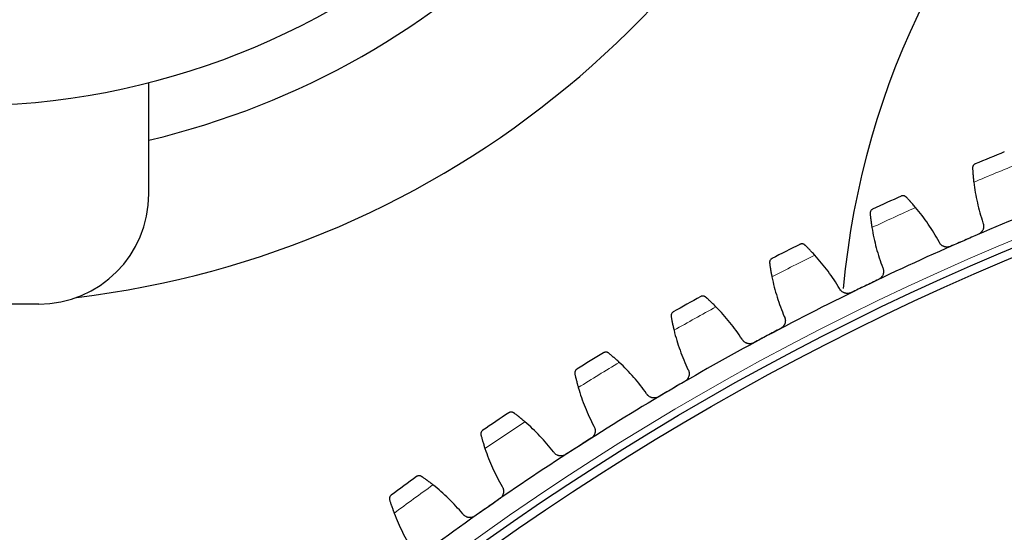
# Model space of a CAD drawing. Header units: inches. Extents: x 0 to 20790, y -12 to 14700.
# Tile 240 of 256: x 9690 to 9913, y 4972 to 5088. Entities that reach past the tile are written whole.
import ezdxf

# ---------------------------------------------------------------- set-up
doc = ezdxf.new("R2010")
doc.units = ezdxf.units.IN
doc.layers.add('1', color=7, linetype='Continuous', true_color=0xffffff)

msp = doc.modelspace()

# ---------------------------------------------------------------- linework, layer by layer
at = {"layer": '1', "color": 2, "linetype": 'Continuous', "lineweight": 25}
for p, q in [((9719.35, 5048.685), (9719.35, 5073.976)), ((9694.35, 5023.685), (9660.189, 5023.685))]:
    msp.add_line(p, q, dxfattribs=at)
at = {"layer": '1', "color": 110, "linetype": 'Continuous', "lineweight": 13}
msp.add_circle((10152.069, 4468.685), 616.6, dxfattribs=at)
at = {"layer": '1', "color": 2, "linetype": 'Continuous', "lineweight": 25}
for radius in [615, 613]:
    msp.add_circle((10152.069, 4468.685), radius, dxfattribs=at)
for centre, radius, start, end in [((9677.269, 5238.685), 215, 276.87482, 112.99341), ((9677.269, 5238.685), 182.7, 283.31641, 117.36755), ((9677.269, 5238.685), 170, 270, 164.73227), ((10059.169, 5010.785), 183, 90, 174.83063), ((10152.069, 4468.685), 636, 112.035763, 112.677613), ((9694.35, 5048.685), 25, 270, 0), ((10152.069, 4468.685), 636, 114.328756, 114.970607), ((10152.069, 4468.685), 621, 111.210191, 113.503185), ((10152.069, 4468.685), 621, 113.503185, 115.796178), ((10152.069, 4468.685), 636, 116.62175, 117.2636), ((10152.069, 4468.685), 621, 115.796178, 118.089172), ((10152.069, 4468.685), 636, 118.914744, 119.556594), ((10152.069, 4468.685), 621, 118.089172, 120.382166), ((10152.069, 4468.685), 636, 121.207737, 121.849588), ((10152.069, 4468.685), 621, 120.382166, 122.675159), ((10152.069, 4468.685), 636, 123.500731, 124.142581), ((10152.069, 4468.685), 621, 122.675159, 124.968153), ((10152.069, 4468.685), 636, 125.793724, 126.435575), ((10152.069, 4468.685), 621, 124.968153, 127.261146)]:
    msp.add_arc(centre, radius, start, end, dxfattribs=at)
at = {"layer": '1', "color": 110, "linetype": 'Continuous', "lineweight": 13}
for start, end in [(111.862327, 112.851048), (114.155321, 115.144042), (116.448315, 117.437036), (118.741308, 119.730029), (121.034302, 122.023023), (123.327295, 124.316017), (125.620289, 126.60901)]:
    msp.add_arc((10152.069, 4468.685), 632.294, start, end, dxfattribs=at)
at = {"layer": '1', "color": 2, "linetype": 'Continuous', "lineweight": 25}
for points, knots in [([(9906.862, 5055.515), (9906.861, 5055.515), (9906.859, 5055.514), (9906.857, 5055.513), (9906.855, 5055.513), (9906.851, 5055.511), (9906.843, 5055.507), (9906.824, 5055.499), (9906.787, 5055.481), (9906.714, 5055.441), (9906.656, 5055.4), (9906.545, 5055.31), (9906.478, 5055.239), (9906.394, 5055.117), (9906.369, 5055.073), (9906.335, 5055.003), (9906.325, 5054.979), (9906.306, 5054.93), (9906.297, 5054.905), (9906.274, 5054.827), (9906.262, 5054.773), (9906.248, 5054.66), (9906.246, 5054.601), (9906.249, 5054.54)], [0, 0, 0, 0, 0.0039063, 0.0039063, 0.0078125, 0.0078125, 0.015625, 0.03125, 0.0625, 0.125, 0.25, 0.25, 0.5, 0.5, 0.625, 0.625, 0.6875, 0.6875, 0.75, 0.75, 0.875, 0.875, 1, 1, 1, 1]), ([(9906.249, 5054.54), (9906.254, 5054.452), (9906.259, 5054.356), (9906.271, 5054.153), (9906.284, 5053.937), (9906.301, 5053.696), (9906.312, 5053.538), (9906.315, 5053.506), (9906.32, 5053.441), (9906.322, 5053.409), (9906.33, 5053.309), (9906.335, 5053.242), (9906.352, 5053.037), (9906.364, 5052.897), (9906.39, 5052.608), (9906.405, 5052.46), (9906.428, 5052.232), (9906.436, 5052.155), (9906.448, 5052.038), (9906.452, 5051.999), (9906.461, 5051.92), (9906.465, 5051.881), (9906.487, 5051.681), (9906.506, 5051.52), (9906.526, 5051.355)], [0, 0, 0, 0, 0.125, 0.125, 0.25, 0.375, 0.375, 0.40625, 0.40625, 0.4375, 0.4375, 0.5, 0.5, 0.625, 0.625, 0.75, 0.75, 0.8125, 0.8125, 0.84375, 0.84375, 0.875, 0.875, 1, 1, 1, 1]), ([(9891.186, 5047.99), (9891.144, 5048.034), (9891.1, 5048.072), (9891.008, 5048.138), (9890.961, 5048.166), (9890.866, 5048.214), (9890.817, 5048.233), (9890.719, 5048.264), (9890.669, 5048.276), (9890.57, 5048.291), (9890.521, 5048.295), (9890.423, 5048.295), (9890.375, 5048.292), (9890.28, 5048.279), (9890.234, 5048.269), (9890.166, 5048.249), (9890.132, 5048.238), (9890.093, 5048.223), (9890.074, 5048.215), (9890.066, 5048.211), (9890.06, 5048.209), (9890.058, 5048.208), (9890.055, 5048.206)], [0, 0, 0, 0, 0.125, 0.125, 0.25, 0.25, 0.375, 0.375, 0.5, 0.5, 0.625, 0.625, 0.75, 0.75, 0.875, 0.875, 0.9375, 0.96875, 0.984375, 0.9921875, 0.9921875, 1, 1, 1, 1]), ([(9893.327, 5045.615), (9893.221, 5045.742), (9893.116, 5045.865), (9892.909, 5046.106), (9892.705, 5046.341), (9892.507, 5046.565), (9892.361, 5046.728), (9892.313, 5046.781), (9892.241, 5046.861), (9892.217, 5046.887), (9892.17, 5046.939), (9892.147, 5046.965), (9892.032, 5047.091), (9891.854, 5047.285), (9891.689, 5047.461), (9891.532, 5047.628), (9891.457, 5047.707), (9891.368, 5047.801), (9891.351, 5047.819), (9891.316, 5047.855), (9891.265, 5047.908), (9891.217, 5047.958), (9891.186, 5047.99)], [0, 0, 0, 0, 0.125, 0.125, 0.25, 0.375, 0.375, 0.4375, 0.4375, 0.46875, 0.46875, 0.5, 0.5, 0.625, 0.75, 0.75, 0.875, 0.875, 0.90625, 0.90625, 0.9375, 1, 1, 1, 1]), ([(9883.58, 5045.235), (9883.578, 5045.234), (9883.577, 5045.234), (9883.574, 5045.232), (9883.573, 5045.232), (9883.569, 5045.23), (9883.561, 5045.226), (9883.542, 5045.217), (9883.506, 5045.197), (9883.435, 5045.154), (9883.378, 5045.111), (9883.271, 5045.017), (9883.207, 5044.944), (9883.128, 5044.818), (9883.105, 5044.773), (9883.074, 5044.702), (9883.064, 5044.678), (9883.047, 5044.628), (9883.039, 5044.602), (9883.019, 5044.523), (9883.01, 5044.469), (9883, 5044.355), (9883, 5044.297), (9883.006, 5044.236)], [0, 0, 0, 0, 0.0039063, 0.0039063, 0.0078125, 0.0078125, 0.015625, 0.03125, 0.0625, 0.125, 0.25, 0.25, 0.5, 0.5, 0.625, 0.625, 0.6875, 0.6875, 0.75, 0.75, 0.875, 0.875, 1, 1, 1, 1]), ([(9883.006, 5044.236), (9883.014, 5044.148), (9883.023, 5044.053), (9883.043, 5043.85), (9883.065, 5043.634), (9883.092, 5043.395), (9883.109, 5043.237), (9883.113, 5043.205), (9883.121, 5043.141), (9883.124, 5043.108), (9883.136, 5043.009), (9883.144, 5042.942), (9883.169, 5042.738), (9883.187, 5042.599), (9883.225, 5042.311), (9883.245, 5042.164), (9883.277, 5041.937), (9883.288, 5041.86), (9883.305, 5041.744), (9883.311, 5041.705), (9883.322, 5041.627), (9883.328, 5041.587), (9883.358, 5041.389), (9883.384, 5041.228), (9883.41, 5041.065)], [0, 0, 0, 0, 0.125, 0.125, 0.25, 0.375, 0.375, 0.40625, 0.40625, 0.4375, 0.4375, 0.5, 0.5, 0.625, 0.625, 0.75, 0.75, 0.8125, 0.8125, 0.84375, 0.84375, 0.875, 0.875, 1, 1, 1, 1]), ([(9908.609, 5042.152), (9908.66, 5042.033), (9908.698, 5041.912), (9908.738, 5041.725), (9908.748, 5041.661), (9908.759, 5041.566), (9908.762, 5041.534), (9908.766, 5041.469), (9908.767, 5041.437), (9908.77, 5041.276), (9908.76, 5041.148), (9908.726, 5040.958), (9908.712, 5040.895), (9908.686, 5040.8), (9908.676, 5040.769), (9908.655, 5040.707), (9908.644, 5040.677), (9908.585, 5040.525), (9908.527, 5040.409), (9908.439, 5040.271), (9908.421, 5040.244), (9908.383, 5040.19), (9908.363, 5040.163), (9908.302, 5040.085), (9908.259, 5040.036), (9908.123, 5039.894), (9908.023, 5039.808), (9907.887, 5039.712), (9907.859, 5039.694), (9907.803, 5039.659), (9907.774, 5039.642), (9907.687, 5039.593), (9907.627, 5039.563), (9907.566, 5039.537)], [0, 0, 0, 0, 0.125, 0.125, 0.1875, 0.1875, 0.21875, 0.21875, 0.25, 0.25, 0.375, 0.375, 0.4375, 0.4375, 0.46875, 0.46875, 0.5, 0.5, 0.625, 0.625, 0.65625, 0.65625, 0.6875, 0.6875, 0.75, 0.75, 0.875, 0.875, 0.90625, 0.90625, 0.9375, 0.9375, 1, 1, 1, 1]), ([(9868.217, 5037.088), (9868.174, 5037.13), (9868.128, 5037.166), (9868.034, 5037.229), (9867.986, 5037.255), (9867.888, 5037.299), (9867.839, 5037.317), (9867.739, 5037.344), (9867.689, 5037.353), (9867.59, 5037.365), (9867.54, 5037.366), (9867.443, 5037.363), (9867.395, 5037.358), (9867.301, 5037.341), (9867.255, 5037.329), (9867.187, 5037.306), (9867.154, 5037.294), (9867.116, 5037.277), (9867.097, 5037.268), (9867.089, 5037.265), (9867.084, 5037.262), (9867.081, 5037.261), (9867.078, 5037.259)], [0, 0, 0, 0, 0.125, 0.125, 0.25, 0.25, 0.375, 0.375, 0.5, 0.5, 0.625, 0.625, 0.75, 0.75, 0.875, 0.875, 0.9375, 0.96875, 0.984375, 0.9921875, 0.9921875, 1, 1, 1, 1]), ([(9870.451, 5034.801), (9870.34, 5034.924), (9870.23, 5035.043), (9870.014, 5035.275), (9869.801, 5035.502), (9869.594, 5035.717), (9869.442, 5035.874), (9869.391, 5035.926), (9869.317, 5036.002), (9869.292, 5036.028), (9869.243, 5036.077), (9869.219, 5036.102), (9869.098, 5036.224), (9868.913, 5036.411), (9868.741, 5036.58), (9868.578, 5036.741), (9868.499, 5036.817), (9868.407, 5036.906), (9868.389, 5036.924), (9868.353, 5036.959), (9868.3, 5037.01), (9868.25, 5037.058), (9868.217, 5037.088)], [0, 0, 0, 0, 0.125, 0.125, 0.25, 0.375, 0.375, 0.4375, 0.4375, 0.46875, 0.46875, 0.5, 0.5, 0.625, 0.75, 0.75, 0.875, 0.875, 0.90625, 0.90625, 0.9375, 1, 1, 1, 1]), ([(9901.263, 5036.795), (9901.201, 5036.769), (9901.077, 5036.722), (9900.886, 5036.671), (9900.756, 5036.65), (9900.657, 5036.638), (9900.624, 5036.635), (9900.558, 5036.631), (9900.525, 5036.63), (9900.36, 5036.628), (9900.23, 5036.639), (9900.069, 5036.669), (9900.037, 5036.676), (9899.989, 5036.687), (9899.973, 5036.691), (9899.941, 5036.699), (9899.862, 5036.721), (9899.724, 5036.769), (9899.606, 5036.822), (9899.491, 5036.881), (9899.435, 5036.914), (9899.271, 5037.02), (9899.17, 5037.1), (9899.032, 5037.233), (9898.988, 5037.28), (9898.925, 5037.353), (9898.905, 5037.378), (9898.865, 5037.429), (9898.846, 5037.455), (9898.754, 5037.586), (9898.69, 5037.698), (9898.638, 5037.816)], [0, 0, 0, 0, 0.0625, 0.125, 0.1875, 0.1875, 0.21875, 0.21875, 0.25, 0.25, 0.375, 0.375, 0.40625, 0.40625, 0.421875, 0.421875, 0.4375, 0.5, 0.5625, 0.5625, 0.625, 0.625, 0.75, 0.75, 0.8125, 0.8125, 0.84375, 0.84375, 0.875, 0.875, 1, 1, 1, 1]), ([(9860.727, 5034.031), (9860.726, 5034.03), (9860.724, 5034.03), (9860.722, 5034.028), (9860.721, 5034.028), (9860.717, 5034.026), (9860.709, 5034.021), (9860.69, 5034.011), (9860.655, 5033.991), (9860.585, 5033.945), (9860.53, 5033.9), (9860.427, 5033.801), (9860.367, 5033.725), (9860.293, 5033.596), (9860.271, 5033.551), (9860.243, 5033.478), (9860.235, 5033.454), (9860.219, 5033.403), (9860.213, 5033.377), (9860.196, 5033.298), (9860.189, 5033.243), (9860.184, 5033.129), (9860.186, 5033.07), (9860.194, 5033.01)], [0, 0, 0, 0, 0.0039062, 0.0039062, 0.0078125, 0.0078125, 0.015625, 0.03125, 0.0625, 0.125, 0.25, 0.25, 0.5, 0.5, 0.625, 0.625, 0.6875, 0.6875, 0.75, 0.75, 0.875, 0.875, 1, 1, 1, 1]), ([(9860.194, 5033.01), (9860.206, 5032.922), (9860.218, 5032.827), (9860.247, 5032.626), (9860.277, 5032.411), (9860.313, 5032.173), (9860.337, 5032.016), (9860.342, 5031.985), (9860.352, 5031.92), (9860.357, 5031.888), (9860.373, 5031.789), (9860.384, 5031.723), (9860.417, 5031.52), (9860.44, 5031.381), (9860.489, 5031.096), (9860.515, 5030.949), (9860.557, 5030.724), (9860.571, 5030.648), (9860.592, 5030.532), (9860.6, 5030.493), (9860.614, 5030.415), (9860.622, 5030.376), (9860.66, 5030.179), (9860.692, 5030.02), (9860.725, 5029.858)], [0, 0, 0, 0, 0.125, 0.125, 0.25, 0.375, 0.375, 0.40625, 0.40625, 0.4375, 0.4375, 0.5, 0.5, 0.625, 0.625, 0.75, 0.75, 0.8125, 0.8125, 0.84375, 0.84375, 0.875, 0.875, 1, 1, 1, 1]), ([(9885.86, 5031.952), (9885.915, 5031.836), (9885.958, 5031.715), (9886.005, 5031.53), (9886.018, 5031.468), (9886.033, 5031.372), (9886.037, 5031.34), (9886.044, 5031.276), (9886.047, 5031.244), (9886.056, 5031.083), (9886.051, 5030.955), (9886.025, 5030.763), (9886.013, 5030.7), (9885.99, 5030.605), (9885.982, 5030.573), (9885.964, 5030.51), (9885.954, 5030.479), (9885.901, 5030.326), (9885.848, 5030.207), (9885.765, 5030.066), (9885.748, 5030.038), (9885.713, 5029.983), (9885.694, 5029.955), (9885.636, 5029.875), (9885.595, 5029.824), (9885.465, 5029.676), (9885.368, 5029.586), (9885.236, 5029.486), (9885.209, 5029.466), (9885.154, 5029.428), (9885.126, 5029.41), (9885.041, 5029.358), (9884.982, 5029.326), (9884.922, 5029.297)], [0, 0, 0, 0, 0.125, 0.125, 0.1875, 0.1875, 0.21875, 0.21875, 0.25, 0.25, 0.375, 0.375, 0.4375, 0.4375, 0.46875, 0.46875, 0.5, 0.5, 0.625, 0.625, 0.65625, 0.65625, 0.6875, 0.6875, 0.75, 0.75, 0.875, 0.875, 0.90625, 0.90625, 0.9375, 0.9375, 1, 1, 1, 1]), ([(9878.734, 5026.306), (9878.673, 5026.277), (9878.551, 5026.225), (9878.363, 5026.166), (9878.233, 5026.14), (9878.135, 5026.125), (9878.102, 5026.121), (9878.036, 5026.114), (9878.003, 5026.111), (9877.839, 5026.102), (9877.708, 5026.108), (9877.546, 5026.132), (9877.514, 5026.137), (9877.465, 5026.146), (9877.449, 5026.15), (9877.417, 5026.157), (9877.337, 5026.175), (9877.197, 5026.217), (9877.077, 5026.266), (9876.96, 5026.321), (9876.902, 5026.351), (9876.734, 5026.451), (9876.63, 5026.526), (9876.487, 5026.654), (9876.441, 5026.699), (9876.375, 5026.769), (9876.354, 5026.794), (9876.313, 5026.843), (9876.292, 5026.868), (9876.195, 5026.996), (9876.127, 5027.105), (9876.07, 5027.22)], [0, 0, 0, 0, 0.0625, 0.125, 0.1875, 0.1875, 0.21875, 0.21875, 0.25, 0.25, 0.375, 0.375, 0.40625, 0.40625, 0.421875, 0.421875, 0.4375, 0.5, 0.5625, 0.5625, 0.625, 0.625, 0.75, 0.75, 0.8125, 0.8125, 0.84375, 0.84375, 0.875, 0.875, 1, 1, 1, 1]), ([(9845.703, 5025.276), (9845.658, 5025.317), (9845.61, 5025.351), (9845.514, 5025.41), (9845.465, 5025.434), (9845.366, 5025.474), (9845.316, 5025.49), (9845.215, 5025.513), (9845.165, 5025.52), (9845.065, 5025.527), (9845.015, 5025.527), (9844.918, 5025.52), (9844.87, 5025.513), (9844.777, 5025.492), (9844.731, 5025.478), (9844.665, 5025.453), (9844.632, 5025.439), (9844.595, 5025.421), (9844.576, 5025.412), (9844.569, 5025.407), (9844.563, 5025.405), (9844.561, 5025.403), (9844.558, 5025.402)], [0, 0, 0, 0, 0.125, 0.125, 0.25, 0.25, 0.375, 0.375, 0.5, 0.5, 0.625, 0.625, 0.75, 0.75, 0.875, 0.875, 0.9375, 0.96875, 0.984375, 0.9921875, 0.9921875, 1, 1, 1, 1]), ([(9848.027, 5023.081), (9847.911, 5023.198), (9847.796, 5023.313), (9847.571, 5023.536), (9847.348, 5023.754), (9847.133, 5023.961), (9846.975, 5024.112), (9846.923, 5024.162), (9846.845, 5024.235), (9846.819, 5024.259), (9846.768, 5024.307), (9846.743, 5024.331), (9846.618, 5024.448), (9846.425, 5024.627), (9846.247, 5024.789), (9846.077, 5024.943), (9845.996, 5025.016), (9845.9, 5025.102), (9845.881, 5025.119), (9845.843, 5025.152), (9845.788, 5025.201), (9845.736, 5025.247), (9845.703, 5025.276)], [0, 0, 0, 0, 0.125, 0.125, 0.25, 0.375, 0.375, 0.4375, 0.4375, 0.46875, 0.46875, 0.5, 0.5, 0.625, 0.75, 0.75, 0.875, 0.875, 0.90625, 0.90625, 0.9375, 1, 1, 1, 1]), ([(9838.341, 5021.922), (9838.34, 5021.921), (9838.339, 5021.921), (9838.336, 5021.919), (9838.335, 5021.918), (9838.331, 5021.916), (9838.323, 5021.912), (9838.305, 5021.901), (9838.27, 5021.879), (9838.203, 5021.83), (9838.15, 5021.783), (9838.05, 5021.68), (9837.993, 5021.602), (9837.924, 5021.47), (9837.904, 5021.424), (9837.879, 5021.35), (9837.872, 5021.325), (9837.859, 5021.274), (9837.853, 5021.248), (9837.84, 5021.168), (9837.835, 5021.113), (9837.834, 5020.999), (9837.839, 5020.94), (9837.849, 5020.88)], [0, 0, 0, 0, 0.0039063, 0.0039063, 0.0078125, 0.0078125, 0.015625, 0.03125, 0.0625, 0.125, 0.25, 0.25, 0.5, 0.5, 0.625, 0.625, 0.6875, 0.6875, 0.75, 0.75, 0.875, 0.875, 1, 1, 1, 1]), ([(9837.849, 5020.88), (9837.864, 5020.793), (9837.881, 5020.699), (9837.917, 5020.498), (9837.956, 5020.285), (9838.002, 5020.049), (9838.032, 5019.893), (9838.038, 5019.862), (9838.051, 5019.798), (9838.057, 5019.766), (9838.077, 5019.668), (9838.09, 5019.602), (9838.132, 5019.401), (9838.16, 5019.263), (9838.221, 5018.979), (9838.253, 5018.834), (9838.303, 5018.61), (9838.32, 5018.535), (9838.346, 5018.42), (9838.355, 5018.382), (9838.373, 5018.305), (9838.382, 5018.266), (9838.428, 5018.07), (9838.466, 5017.912), (9838.506, 5017.752)], [0, 0, 0, 0, 0.125, 0.125, 0.25, 0.375, 0.375, 0.40625, 0.40625, 0.4375, 0.4375, 0.5, 0.5, 0.625, 0.625, 0.75, 0.75, 0.8125, 0.8125, 0.84375, 0.84375, 0.875, 0.875, 1, 1, 1, 1]), ([(9863.537, 5020.85), (9863.597, 5020.736), (9863.645, 5020.618), (9863.699, 5020.434), (9863.715, 5020.372), (9863.733, 5020.278), (9863.739, 5020.246), (9863.748, 5020.182), (9863.752, 5020.15), (9863.768, 5019.989), (9863.768, 5019.861), (9863.749, 5019.669), (9863.74, 5019.605), (9863.721, 5019.509), (9863.714, 5019.477), (9863.699, 5019.414), (9863.69, 5019.382), (9863.643, 5019.227), (9863.594, 5019.106), (9863.518, 5018.962), (9863.502, 5018.933), (9863.468, 5018.876), (9863.451, 5018.848), (9863.396, 5018.766), (9863.357, 5018.713), (9863.233, 5018.56), (9863.141, 5018.467), (9863.012, 5018.361), (9862.986, 5018.34), (9862.933, 5018.3), (9862.905, 5018.281), (9862.822, 5018.225), (9862.765, 5018.191), (9862.706, 5018.16)], [0, 0, 0, 0, 0.125, 0.125, 0.1875, 0.1875, 0.21875, 0.21875, 0.25, 0.25, 0.375, 0.375, 0.4375, 0.4375, 0.46875, 0.46875, 0.5, 0.5, 0.625, 0.625, 0.65625, 0.65625, 0.6875, 0.6875, 0.75, 0.75, 0.875, 0.875, 0.90625, 0.90625, 0.9375, 0.9375, 1, 1, 1, 1]), ([(9856.642, 5014.923), (9856.583, 5014.892), (9856.463, 5014.835), (9856.277, 5014.769), (9856.149, 5014.737), (9856.051, 5014.718), (9856.019, 5014.713), (9855.953, 5014.703), (9855.92, 5014.699), (9855.756, 5014.684), (9855.625, 5014.685), (9855.463, 5014.702), (9855.43, 5014.706), (9855.381, 5014.713), (9855.365, 5014.716), (9855.333, 5014.722), (9855.252, 5014.737), (9855.11, 5014.774), (9854.989, 5014.818), (9854.869, 5014.867), (9854.811, 5014.895), (9854.639, 5014.988), (9854.532, 5015.06), (9854.383, 5015.181), (9854.336, 5015.224), (9854.268, 5015.292), (9854.245, 5015.315), (9854.202, 5015.363), (9854.181, 5015.387), (9854.078, 5015.511), (9854.006, 5015.617), (9853.944, 5015.731)], [0, 0, 0, 0, 0.0625, 0.125, 0.1875, 0.1875, 0.21875, 0.21875, 0.25, 0.25, 0.375, 0.375, 0.40625, 0.40625, 0.421875, 0.421875, 0.4375, 0.5, 0.5625, 0.5625, 0.625, 0.625, 0.75, 0.75, 0.8125, 0.8125, 0.84375, 0.84375, 0.875, 0.875, 1, 1, 1, 1]), ([(9823.679, 5012.573), (9823.632, 5012.611), (9823.584, 5012.644), (9823.485, 5012.699), (9823.435, 5012.721), (9823.334, 5012.757), (9823.284, 5012.771), (9823.182, 5012.79), (9823.132, 5012.795), (9823.032, 5012.798), (9822.982, 5012.796), (9822.885, 5012.785), (9822.838, 5012.776), (9822.746, 5012.751), (9822.701, 5012.736), (9822.635, 5012.708), (9822.603, 5012.693), (9822.566, 5012.673), (9822.548, 5012.663), (9822.541, 5012.659), (9822.535, 5012.656), (9822.533, 5012.654), (9822.53, 5012.653)], [0, 0, 0, 0, 0.125, 0.125, 0.25, 0.25, 0.375, 0.375, 0.5, 0.5, 0.625, 0.625, 0.75, 0.75, 0.875, 0.875, 0.9375, 0.96875, 0.984375, 0.9921875, 0.9921875, 1, 1, 1, 1]), ([(9826.089, 5010.472), (9825.968, 5010.585), (9825.849, 5010.695), (9825.615, 5010.909), (9825.384, 5011.118), (9825.161, 5011.316), (9824.997, 5011.461), (9824.943, 5011.508), (9824.862, 5011.578), (9824.835, 5011.602), (9824.782, 5011.648), (9824.756, 5011.67), (9824.626, 5011.782), (9824.427, 5011.953), (9824.242, 5012.108), (9824.066, 5012.255), (9823.982, 5012.325), (9823.883, 5012.407), (9823.863, 5012.423), (9823.825, 5012.455), (9823.768, 5012.501), (9823.714, 5012.545), (9823.679, 5012.573)], [0, 0, 0, 0, 0.125, 0.125, 0.25, 0.375, 0.375, 0.4375, 0.4375, 0.46875, 0.46875, 0.5, 0.5, 0.625, 0.75, 0.75, 0.875, 0.875, 0.90625, 0.90625, 0.9375, 1, 1, 1, 1]), ([(9816.457, 5008.927), (9816.456, 5008.926), (9816.455, 5008.925), (9816.453, 5008.924), (9816.451, 5008.923), (9816.447, 5008.921), (9816.44, 5008.916), (9816.423, 5008.904), (9816.389, 5008.881), (9816.323, 5008.83), (9816.272, 5008.78), (9816.177, 5008.674), (9816.123, 5008.593), (9816.059, 5008.459), (9816.041, 5008.411), (9816.019, 5008.337), (9816.013, 5008.312), (9816.002, 5008.26), (9815.997, 5008.234), (9815.987, 5008.153), (9815.984, 5008.098), (9815.988, 5007.984), (9815.995, 5007.926), (9816.008, 5007.867)], [0, 0, 0, 0, 0.0039063, 0.0039063, 0.0078125, 0.0078125, 0.015625, 0.03125, 0.0625, 0.125, 0.25, 0.25, 0.5, 0.5, 0.625, 0.625, 0.6875, 0.6875, 0.75, 0.75, 0.875, 0.875, 1, 1, 1, 1]), ([(9816.008, 5007.867), (9816.026, 5007.78), (9816.047, 5007.686), (9816.091, 5007.487), (9816.139, 5007.276), (9816.193, 5007.041), (9816.23, 5006.887), (9816.237, 5006.856), (9816.253, 5006.793), (9816.26, 5006.761), (9816.284, 5006.664), (9816.3, 5006.599), (9816.349, 5006.399), (9816.383, 5006.262), (9816.455, 5005.982), (9816.493, 5005.838), (9816.552, 5005.616), (9816.572, 5005.542), (9816.603, 5005.428), (9816.613, 5005.39), (9816.634, 5005.314), (9816.645, 5005.275), (9816.699, 5005.082), (9816.743, 5004.925), (9816.789, 5004.767)], [0, 0, 0, 0, 0.125, 0.125, 0.25, 0.375, 0.375, 0.40625, 0.40625, 0.4375, 0.4375, 0.5, 0.5, 0.625, 0.625, 0.75, 0.75, 0.8125, 0.8125, 0.84375, 0.84375, 0.875, 0.875, 1, 1, 1, 1]), ([(9841.676, 5008.864), (9841.741, 5008.752), (9841.793, 5008.636), (9841.855, 5008.455), (9841.873, 5008.394), (9841.895, 5008.3), (9841.902, 5008.268), (9841.914, 5008.205), (9841.919, 5008.173), (9841.941, 5008.013), (9841.946, 5007.885), (9841.935, 5007.692), (9841.929, 5007.628), (9841.914, 5007.531), (9841.908, 5007.499), (9841.895, 5007.435), (9841.888, 5007.403), (9841.847, 5007.246), (9841.803, 5007.124), (9841.733, 5006.976), (9841.718, 5006.947), (9841.687, 5006.889), (9841.67, 5006.86), (9841.619, 5006.776), (9841.582, 5006.721), (9841.464, 5006.564), (9841.375, 5006.466), (9841.251, 5006.356), (9841.226, 5006.334), (9841.174, 5006.292), (9841.148, 5006.272), (9841.067, 5006.213), (9841.011, 5006.176), (9840.954, 5006.142)], [0, 0, 0, 0, 0.125, 0.125, 0.1875, 0.1875, 0.21875, 0.21875, 0.25, 0.25, 0.375, 0.375, 0.4375, 0.4375, 0.46875, 0.46875, 0.5, 0.5, 0.625, 0.625, 0.65625, 0.65625, 0.6875, 0.6875, 0.75, 0.75, 0.875, 0.875, 0.90625, 0.90625, 0.9375, 0.9375, 1, 1, 1, 1]), ([(9835.024, 5002.666), (9834.966, 5002.632), (9834.849, 5002.571), (9834.665, 5002.497), (9834.539, 5002.461), (9834.442, 5002.438), (9834.409, 5002.431), (9834.344, 5002.419), (9834.311, 5002.413), (9834.148, 5002.392), (9834.018, 5002.387), (9833.854, 5002.397), (9833.821, 5002.4), (9833.772, 5002.406), (9833.756, 5002.408), (9833.723, 5002.412), (9833.642, 5002.424), (9833.499, 5002.455), (9833.376, 5002.494), (9833.255, 5002.539), (9833.195, 5002.565), (9833.019, 5002.65), (9832.91, 5002.718), (9832.757, 5002.833), (9832.708, 5002.874), (9832.636, 5002.94), (9832.613, 5002.962), (9832.568, 5003.008), (9832.546, 5003.031), (9832.438, 5003.151), (9832.362, 5003.254), (9832.296, 5003.365)], [0, 0, 0, 0, 0.0625, 0.125, 0.1875, 0.1875, 0.21875, 0.21875, 0.25, 0.25, 0.375, 0.375, 0.40625, 0.40625, 0.421875, 0.421875, 0.4375, 0.5, 0.5625, 0.5625, 0.625, 0.625, 0.75, 0.75, 0.8125, 0.8125, 0.84375, 0.84375, 0.875, 0.875, 1, 1, 1, 1]), ([(9802.182, 4998.999), (9802.133, 4999.035), (9802.083, 4999.066), (9801.982, 4999.117), (9801.932, 4999.137), (9801.829, 4999.169), (9801.778, 4999.18), (9801.676, 4999.195), (9801.626, 4999.199), (9801.525, 4999.198), (9801.476, 4999.194), (9801.38, 4999.179), (9801.333, 4999.168), (9801.241, 4999.14), (9801.197, 4999.122), (9801.133, 4999.092), (9801.101, 4999.076), (9801.065, 4999.055), (9801.048, 4999.044), (9801.04, 4999.039), (9801.035, 4999.036), (9801.033, 4999.034), (9801.03, 4999.032)], [0, 0, 0, 0, 0.125, 0.125, 0.25, 0.25, 0.375, 0.375, 0.5, 0.5, 0.625, 0.625, 0.75, 0.75, 0.875, 0.875, 0.9375, 0.96875, 0.984375, 0.9921875, 0.9921875, 1, 1, 1, 1]), ([(9804.673, 4996.996), (9804.548, 4997.104), (9804.425, 4997.209), (9804.182, 4997.414), (9803.943, 4997.613), (9803.713, 4997.802), (9803.543, 4997.94), (9803.486, 4997.985), (9803.403, 4998.052), (9803.375, 4998.074), (9803.321, 4998.118), (9803.294, 4998.14), (9803.16, 4998.246), (9802.953, 4998.409), (9802.763, 4998.557), (9802.581, 4998.697), (9802.494, 4998.763), (9802.391, 4998.841), (9802.371, 4998.856), (9802.331, 4998.886), (9802.273, 4998.931), (9802.217, 4998.972), (9802.182, 4998.999)], [0, 0, 0, 0, 0.125, 0.125, 0.25, 0.375, 0.375, 0.4375, 0.4375, 0.46875, 0.46875, 0.5, 0.5, 0.625, 0.75, 0.75, 0.875, 0.875, 0.90625, 0.90625, 0.9375, 1, 1, 1, 1]), ([(9820.312, 4996.013), (9820.381, 4995.904), (9820.438, 4995.79), (9820.507, 4995.611), (9820.528, 4995.551), (9820.554, 4995.458), (9820.562, 4995.427), (9820.576, 4995.364), (9820.583, 4995.332), (9820.611, 4995.173), (9820.621, 4995.045), (9820.618, 4994.852), (9820.614, 4994.788), (9820.603, 4994.691), (9820.599, 4994.658), (9820.588, 4994.594), (9820.582, 4994.562), (9820.548, 4994.403), (9820.509, 4994.279), (9820.444, 4994.129), (9820.431, 4994.099), (9820.402, 4994.04), (9820.387, 4994.01), (9820.339, 4993.924), (9820.304, 4993.868), (9820.192, 4993.706), (9820.108, 4993.605), (9819.988, 4993.489), (9819.964, 4993.467), (9819.914, 4993.423), (9819.888, 4993.401), (9819.81, 4993.339), (9819.756, 4993.301), (9819.699, 4993.264)], [0, 0, 0, 0, 0.125, 0.125, 0.1875, 0.1875, 0.21875, 0.21875, 0.25, 0.25, 0.375, 0.375, 0.4375, 0.4375, 0.46875, 0.46875, 0.5, 0.5, 0.625, 0.625, 0.65625, 0.65625, 0.6875, 0.6875, 0.75, 0.75, 0.875, 0.875, 0.90625, 0.90625, 0.9375, 0.9375, 1, 1, 1, 1]), ([(9795.111, 4995.067), (9795.11, 4995.066), (9795.109, 4995.065), (9795.107, 4995.063), (9795.105, 4995.062), (9795.102, 4995.06), (9795.094, 4995.055), (9795.077, 4995.043), (9795.044, 4995.018), (9795.017, 4994.995), (9794.965, 4994.947), (9794.932, 4994.913), (9794.841, 4994.802), (9794.79, 4994.72), (9794.732, 4994.583), (9794.716, 4994.535), (9794.697, 4994.46), (9794.692, 4994.434), (9794.683, 4994.382), (9794.679, 4994.356), (9794.672, 4994.275), (9794.671, 4994.219), (9794.68, 4994.106), (9794.689, 4994.048), (9794.704, 4993.989)], [0, 0, 0, 0, 0.0039063, 0.0039063, 0.0078125, 0.0078125, 0.015625, 0.03125, 0.0625, 0.125, 0.125, 0.25, 0.25, 0.5, 0.5, 0.625, 0.625, 0.6875, 0.6875, 0.75, 0.75, 0.875, 0.875, 1, 1, 1, 1]), ([(9794.704, 4993.989), (9794.727, 4993.903), (9794.751, 4993.811), (9794.803, 4993.614), (9794.859, 4993.405), (9794.923, 4993.172), (9794.966, 4993.02), (9794.974, 4992.989), (9794.992, 4992.926), (9795.001, 4992.894), (9795.028, 4992.799), (9795.047, 4992.734), (9795.104, 4992.537), (9795.144, 4992.401), (9795.227, 4992.124), (9795.27, 4991.981), (9795.338, 4991.763), (9795.361, 4991.689), (9795.397, 4991.577), (9795.409, 4991.539), (9795.433, 4991.463), (9795.445, 4991.425), (9795.506, 4991.234), (9795.557, 4991.08), (9795.609, 4990.923)], [0, 0, 0, 0, 0.125, 0.125, 0.25, 0.375, 0.375, 0.40625, 0.40625, 0.4375, 0.4375, 0.5, 0.5, 0.625, 0.625, 0.75, 0.75, 0.8125, 0.8125, 0.84375, 0.84375, 0.875, 0.875, 1, 1, 1, 1]), ([(9813.914, 4989.554), (9813.857, 4989.517), (9813.742, 4989.452), (9813.562, 4989.371), (9813.437, 4989.329), (9813.341, 4989.302), (9813.309, 4989.294), (9813.244, 4989.279), (9813.212, 4989.273), (9813.049, 4989.244), (9812.919, 4989.235), (9812.755, 4989.238), (9812.723, 4989.24), (9812.673, 4989.243), (9812.657, 4989.245), (9812.624, 4989.248), (9812.543, 4989.257), (9812.398, 4989.282), (9812.274, 4989.316), (9812.151, 4989.356), (9812.09, 4989.379), (9811.911, 4989.458), (9811.799, 4989.521), (9811.641, 4989.63), (9811.591, 4989.669), (9811.517, 4989.731), (9811.493, 4989.753), (9811.446, 4989.797), (9811.423, 4989.819), (9811.311, 4989.935), (9811.23, 4990.035), (9811.16, 4990.143)], [0, 0, 0, 0, 0.0625, 0.125, 0.1875, 0.1875, 0.21875, 0.21875, 0.25, 0.25, 0.375, 0.375, 0.40625, 0.40625, 0.421875, 0.421875, 0.4375, 0.5, 0.5625, 0.5625, 0.625, 0.625, 0.75, 0.75, 0.8125, 0.8125, 0.84375, 0.84375, 0.875, 0.875, 1, 1, 1, 1]), ([(9781.244, 4984.575), (9781.194, 4984.61), (9781.143, 4984.638), (9781.04, 4984.685), (9780.989, 4984.703), (9780.885, 4984.731), (9780.834, 4984.741), (9780.731, 4984.751), (9780.681, 4984.753), (9780.58, 4984.748), (9780.531, 4984.742), (9780.436, 4984.723), (9780.389, 4984.71), (9780.299, 4984.678), (9780.255, 4984.659), (9780.192, 4984.626), (9780.161, 4984.609), (9780.127, 4984.586), (9780.109, 4984.575), (9780.102, 4984.57), (9780.097, 4984.566), (9780.095, 4984.564), (9780.092, 4984.563)], [0, 0, 0, 0, 0.125, 0.125, 0.25, 0.25, 0.375, 0.375, 0.5, 0.5, 0.625, 0.625, 0.75, 0.75, 0.875, 0.875, 0.9375, 0.96875, 0.984375, 0.9921875, 0.9921875, 1, 1, 1, 1]), ([(9783.814, 4982.674), (9783.685, 4982.777), (9783.557, 4982.877), (9783.307, 4983.072), (9783.06, 4983.261), (9782.822, 4983.441), (9782.646, 4983.572), (9782.588, 4983.615), (9782.502, 4983.678), (9782.474, 4983.699), (9782.418, 4983.741), (9782.39, 4983.761), (9782.251, 4983.863), (9782.039, 4984.017), (9781.842, 4984.157), (9781.655, 4984.29), (9781.566, 4984.352), (9781.46, 4984.426), (9781.439, 4984.44), (9781.398, 4984.469), (9781.338, 4984.511), (9781.281, 4984.55), (9781.244, 4984.575)], [0, 0, 0, 0, 0.125, 0.125, 0.25, 0.375, 0.375, 0.4375, 0.4375, 0.46875, 0.46875, 0.5, 0.5, 0.625, 0.75, 0.75, 0.875, 0.875, 0.90625, 0.90625, 0.9375, 1, 1, 1, 1]), ([(9799.48, 4982.317), (9799.553, 4982.211), (9799.615, 4982.099), (9799.691, 4981.924), (9799.713, 4981.864), (9799.743, 4981.772), (9799.752, 4981.741), (9799.769, 4981.679), (9799.777, 4981.648), (9799.812, 4981.49), (9799.827, 4981.363), (9799.832, 4981.17), (9799.83, 4981.105), (9799.823, 4981.008), (9799.82, 4980.975), (9799.812, 4980.91), (9799.807, 4980.878), (9799.78, 4980.718), (9799.746, 4980.593), (9799.687, 4980.44), (9799.675, 4980.41), (9799.648, 4980.349), (9799.634, 4980.319), (9799.59, 4980.231), (9799.557, 4980.173), (9799.452, 4980.007), (9799.372, 4979.903), (9799.257, 4979.783), (9799.233, 4979.759), (9799.185, 4979.713), (9799.16, 4979.691), (9799.085, 4979.626), (9799.032, 4979.585), (9798.977, 4979.546)], [0, 0, 0, 0, 0.125, 0.125, 0.1875, 0.1875, 0.21875, 0.21875, 0.25, 0.25, 0.375, 0.375, 0.4375, 0.4375, 0.46875, 0.46875, 0.5, 0.5, 0.625, 0.625, 0.65625, 0.65625, 0.6875, 0.6875, 0.75, 0.75, 0.875, 0.875, 0.90625, 0.90625, 0.9375, 0.9375, 1, 1, 1, 1]), ([(9774.337, 4980.363), (9774.336, 4980.363), (9774.335, 4980.362), (9774.332, 4980.36), (9774.331, 4980.359), (9774.327, 4980.356), (9774.32, 4980.351), (9774.304, 4980.338), (9774.272, 4980.312), (9774.246, 4980.288), (9774.195, 4980.238), (9774.164, 4980.202), (9774.077, 4980.089), (9774.03, 4980.004), (9773.977, 4979.865), (9773.963, 4979.816), (9773.947, 4979.741), (9773.943, 4979.715), (9773.936, 4979.662), (9773.933, 4979.636), (9773.929, 4979.555), (9773.931, 4979.499), (9773.944, 4979.386), (9773.956, 4979.329), (9773.973, 4979.27)], [0, 0, 0, 0, 0.0039062, 0.0039062, 0.0078125, 0.0078125, 0.015625, 0.03125, 0.0625, 0.125, 0.125, 0.25, 0.25, 0.5, 0.5, 0.625, 0.625, 0.6875, 0.6875, 0.75, 0.75, 0.875, 0.875, 1, 1, 1, 1]), ([(9773.973, 4979.27), (9773.999, 4979.185), (9774.027, 4979.094), (9774.087, 4978.899), (9774.151, 4978.693), (9774.224, 4978.463), (9774.273, 4978.312), (9774.283, 4978.282), (9774.303, 4978.22), (9774.314, 4978.189), (9774.345, 4978.094), (9774.366, 4978.03), (9774.431, 4977.835), (9774.476, 4977.702), (9774.57, 4977.427), (9774.619, 4977.287), (9774.696, 4977.071), (9774.722, 4976.998), (9774.762, 4976.888), (9774.775, 4976.851), (9774.802, 4976.776), (9774.816, 4976.738), (9774.885, 4976.55), (9774.941, 4976.397), (9775, 4976.243)], [0, 0, 0, 0, 0.125, 0.125, 0.25, 0.375, 0.375, 0.40625, 0.40625, 0.4375, 0.4375, 0.5, 0.5, 0.625, 0.625, 0.75, 0.75, 0.8125, 0.8125, 0.84375, 0.84375, 0.875, 0.875, 1, 1, 1, 1]), ([(9793.345, 4975.607), (9793.29, 4975.569), (9793.177, 4975.498), (9793.001, 4975.41), (9792.877, 4975.364), (9792.783, 4975.333), (9792.751, 4975.323), (9792.687, 4975.306), (9792.654, 4975.298), (9792.494, 4975.263), (9792.364, 4975.249), (9792.2, 4975.246), (9792.167, 4975.246), (9792.118, 4975.248), (9792.101, 4975.248), (9792.068, 4975.25), (9791.987, 4975.256), (9791.842, 4975.275), (9791.716, 4975.304), (9791.591, 4975.339), (9791.53, 4975.36), (9791.348, 4975.431), (9791.233, 4975.49), (9791.071, 4975.593), (9791.019, 4975.63), (9790.943, 4975.689), (9790.918, 4975.709), (9790.869, 4975.751), (9790.845, 4975.773), (9790.728, 4975.884), (9790.644, 4975.98), (9790.569, 4976.085)], [0, 0, 0, 0, 0.0625, 0.125, 0.1875, 0.1875, 0.21875, 0.21875, 0.25, 0.25, 0.375, 0.375, 0.40625, 0.40625, 0.421875, 0.421875, 0.4375, 0.5, 0.5625, 0.5625, 0.625, 0.625, 0.75, 0.75, 0.8125, 0.8125, 0.84375, 0.84375, 0.875, 0.875, 1, 1, 1, 1])]:
    msp.add_open_spline(points, degree=3, knots=knots, dxfattribs=at)
for points in [[(9906.526, 5051.355), (9906.622, 5050.57), (9906.852, 5049.008), (9907.315, 5046.694), (9907.894, 5044.407), (9908.358, 5042.901), (9908.609, 5042.152)], [(9898.638, 5037.816), (9898.262, 5038.51), (9897.477, 5039.876), (9896.199, 5041.859), (9894.821, 5043.776), (9893.836, 5045.01), (9893.327, 5045.615)], [(9883.41, 5041.065), (9883.537, 5040.284), (9883.83, 5038.733), (9884.385, 5036.438), (9885.055, 5034.176), (9885.579, 5032.69), (9885.86, 5031.952)], [(9904.414, 5038.166), (9903.364, 5037.709), (9902.313, 5037.252), (9901.263, 5036.795)], [(9907.566, 5039.537), (9906.515, 5039.08), (9905.465, 5038.623), (9904.414, 5038.166)], [(9876.07, 5027.22), (9875.667, 5027.899), (9874.827, 5029.233), (9873.471, 5031.163), (9872.018, 5033.023), (9870.985, 5034.217), (9870.451, 5034.801)], [(9860.725, 5029.858), (9860.883, 5029.082), (9861.238, 5027.544), (9861.884, 5025.274), (9862.644, 5023.04), (9863.227, 5021.576), (9863.537, 5020.85)], [(9884.922, 5029.297), (9883.891, 5028.798), (9882.859, 5028.3), (9881.828, 5027.801)], [(9881.828, 5027.801), (9880.796, 5027.303), (9879.765, 5026.804), (9878.734, 5026.306)], [(9853.944, 5015.731), (9853.514, 5016.393), (9852.622, 5017.692), (9851.19, 5019.566), (9849.663, 5021.367), (9848.583, 5022.518), (9848.027, 5023.081)], [(9862.706, 5018.16), (9861.696, 5017.62), (9860.685, 5017.081), (9859.674, 5016.541)], [(9838.506, 5017.752), (9838.695, 5016.983), (9839.111, 5015.46), (9839.847, 5013.218), (9840.696, 5011.017), (9841.337, 5009.577), (9841.676, 5008.864)], [(9859.674, 5016.541), (9858.664, 5016.002), (9857.653, 5015.463), (9856.642, 5014.923)], [(9832.296, 5003.365), (9831.84, 5004.009), (9830.896, 5005.271), (9829.39, 5007.087), (9827.793, 5008.825), (9826.667, 5009.932), (9826.089, 5010.472)], [(9816.789, 5004.767), (9817.008, 5004.006), (9817.485, 5002.501), (9818.311, 5000.29), (9819.247, 4998.125), (9819.945, 4996.712), (9820.312, 4996.013)], [(9840.954, 5006.142), (9839.965, 5005.563), (9838.977, 5004.984), (9837.989, 5004.404)], [(9837.989, 5004.404), (9837.001, 5003.825), (9836.012, 5003.245), (9835.024, 5002.666)], [(9811.16, 4990.143), (9810.678, 4990.768), (9809.685, 4991.992), (9808.107, 4993.746), (9806.442, 4995.418), (9805.273, 4996.479), (9804.673, 4996.996)], [(9816.806, 4991.409), (9815.842, 4990.791), (9814.878, 4990.172), (9813.914, 4989.554)], [(9819.699, 4993.264), (9818.735, 4992.646), (9817.771, 4992.027), (9816.806, 4991.409)], [(9795.609, 4990.923), (9795.859, 4990.172), (9796.395, 4988.687), (9797.309, 4986.511), (9798.331, 4984.385), (9799.085, 4983.001), (9799.48, 4982.317)], [(9790.569, 4976.085), (9790.063, 4976.691), (9789.022, 4977.874), (9787.375, 4979.563), (9785.644, 4981.168), (9784.434, 4982.182), (9783.814, 4982.674)], [(9798.977, 4979.546), (9798.038, 4978.89), (9797.1, 4978.233), (9796.161, 4977.577)], [(9775, 4976.243), (9775.279, 4975.503), (9775.875, 4974.041), (9776.875, 4971.902), (9777.981, 4969.819), (9778.79, 4968.466), (9779.212, 4967.799)], [(9796.161, 4977.577), (9795.222, 4976.92), (9794.283, 4976.264), (9793.345, 4975.607)]]:
    msp.add_open_spline(points, degree=3, dxfattribs=at)

doc.saveas('drawing.dxf')
